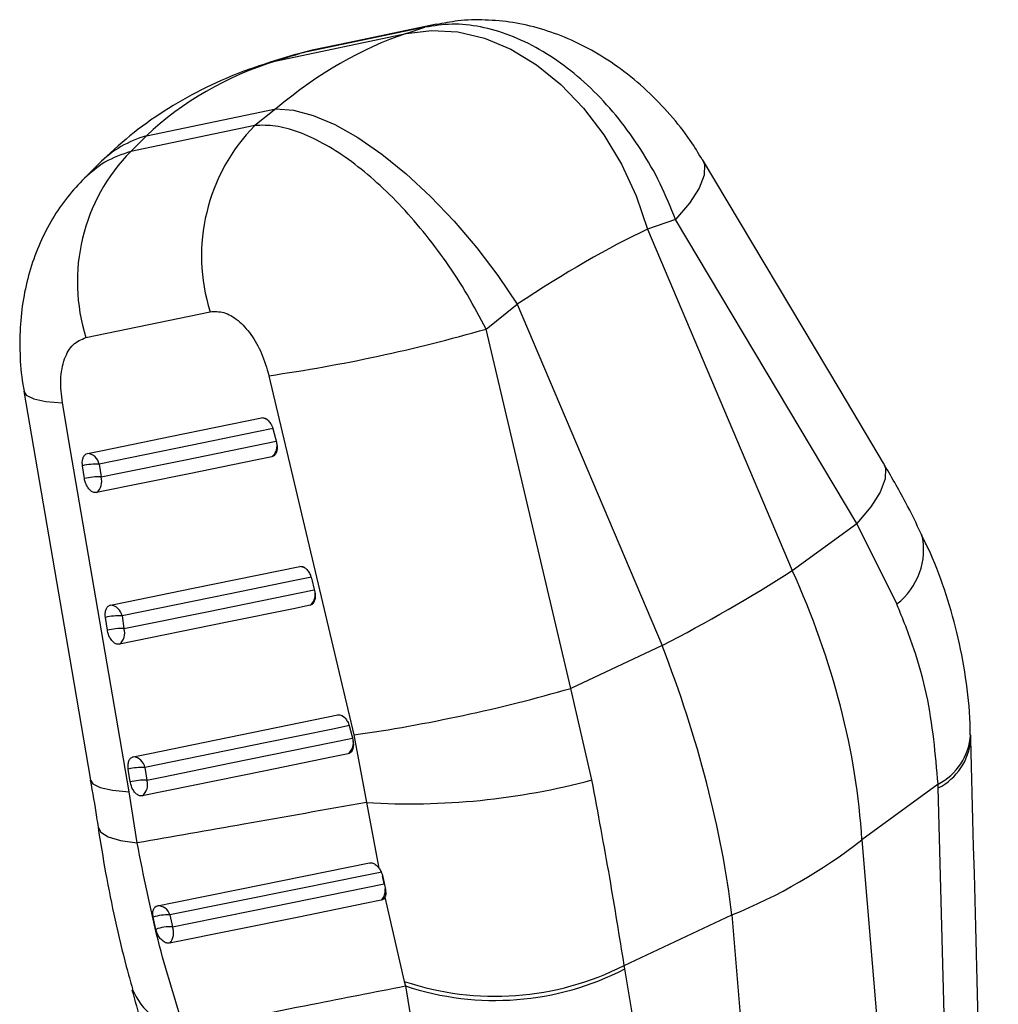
# Model space of a CAD drawing. Extents: x 15 to 185, y 7 to 146.
# Tile 39 of 39: x 159 to 180, y 118 to 139. Entities that reach past the tile are written whole.
import ezdxf

# ---------------------------------------------------------------- set-up
doc = ezdxf.new("R2010")
doc.units = 0
doc.header["$LTSCALE"] = 0.5
doc.layers.get('0').update_dxf_attribs({"linetype": 'CONTINUOUS'})

msp = doc.modelspace()

# ---------------------------------------------------------------- linework, layer by layer
at = {"color": 7, "linetype": 'CONTINUOUS'}
for p, q in [((164.8045, 138.1925), (167.5951, 138.7754)), ((168.0038, 138.9133), (165.33, 138.3549)), ((167.5951, 138.7754), (168.0038, 138.9133)), ((165.33, 138.3549), (164.8045, 138.1925)), ((165.4079, 138.3711), (165.187, 138.3169)), ((165.5759, 138.4197), (165.33, 138.3549)), ((165.1828, 138.3183), (164.6653, 138.1584)), ((162.0003, 136.5737), (164.7909, 137.1566)), ((164.7909, 137.1566), (164.3393, 136.7978)), ((164.3393, 136.7978), (161.6639, 136.2385)), ((161.6639, 136.2385), (162.0003, 136.5737)), ((160.9818, 135.9786), (160.6662, 135.6642)), ((173.4043, 134.7676), (172.7965, 134.5625)), ((177.3084, 128.2223), (173.4043, 134.7676)), ((172.7965, 134.5625), (175.9173, 127.2054)), ((169.3208, 132.4102), (169.9923, 132.9437)), ((169.9923, 132.9437), (173.1131, 125.5866)), ((160.6989, 132.2249), (163.3746, 132.7831)), ((171.1484, 124.6662), (169.3208, 132.4102)), ((164.641, 131.4046), (166.469, 123.6611)), ((164.7345, 130.2408), (164.8037, 129.971)), ((160.667, 129.187), (160.6254, 129.4625)), ((160.9834, 129.4977), (161.0249, 129.2222)), ((175.9173, 127.2054), (177.3084, 128.2223)), ((178.1701, 126.485), (177.3084, 128.2223)), ((165.5559, 127.0399), (165.6251, 126.7701)), ((161.1602, 125.9188), (161.1186, 126.1943)), ((161.4766, 126.2296), (161.5182, 125.9541)), ((173.1131, 125.5866), (171.1484, 124.6662)), ((171.6013, 122.6929), (171.1484, 124.6662)), ((166.3772, 123.839), (166.4465, 123.5691)), ((166.469, 123.6611), (166.7443, 122.2067)), ((161.6534, 122.6507), (161.6118, 122.9262)), ((161.9698, 122.9615), (162.0114, 122.686)), ((161.8034, 121.3351), (161.627, 122.4368)), ((179.0604, 122.6002), (177.4174, 121.3991)), ((179.0627, 122.519), (179.0604, 122.6002)), ((179.6607, 100.1296), (179.0627, 122.519)), ((166.7443, 122.2067), (167.0085, 120.7939)), ((177.4174, 121.3991), (179.2147, 99.6561)), ((167.0954, 120.6015), (167.1507, 120.3348)), ((167.1399, 120.1634), (167.5564, 118.3524)), ((162.204, 119.4727), (162.147, 119.7324)), ((162.5053, 119.782), (162.5619, 119.5265)), ((172.2963, 118.6953), (174.6167, 119.7823)), ((174.6167, 119.7823), (176.414, 98.0393)), ((172.3086, 118.6199), (172.2963, 118.6953)), ((175.7564, 97.8757), (172.3086, 118.6199)), ((167.5564, 118.3524), (167.5809, 118.2532)), ((167.5809, 118.2532), (167.8676, 116.5044))]:
    msp.add_line(p, q, dxfattribs=at)
at = {"color": 8, "linetype": 'CONTINUOUS'}
for p, q in [((168.2496, 138.9781), (168.0038, 138.9133)), ((165.33, 138.3549), (165.1903, 138.3028)), ((164.6656, 138.1585), (164.8045, 138.1925)), ((167.1241, 120.4511), (167.0888, 120.6262))]:
    msp.add_line(p, q, dxfattribs=at)
at = {"color": 7, "linetype": 'CONTINUOUS', "flags": 128}
for points in [[(168.25, 138.9782), (166.3783, 138.5873), (165.5762, 138.4198)], [(167.5951, 138.7754), (168.1445, 138.8467), (168.7118, 138.8134), (169.2855, 138.6762), (169.854, 138.4377), (170.4058, 138.1028), (170.93, 137.6783), (171.4159, 137.1726), (171.8537, 136.5961), (172.2346, 135.9601), (172.551, 135.2777), (172.7965, 134.5625)], [(164.7909, 137.1566), (165.1699, 137.1295), (165.5965, 137.015), (166.0621, 136.8153), (166.5573, 136.5346), (167.0721, 136.1783), (167.5963, 135.7538), (168.1192, 135.2695), (168.6303, 134.7352), (169.1193, 134.1617), (169.5764, 133.5605), (169.9923, 132.9437)], [(177.8862, 129.5204), (176.9468, 131.0953), (173.9825, 136.0655)], [(159.3637, 131.0679), (160.3949, 125.0439), (160.7986, 122.6868)], [(161.627, 122.4368), (160.36, 129.8337), (160.1914, 130.818)], [(160.7326, 129.7286), (161.0892, 129.8015), (162.5154, 130.0929), (164.4842, 130.4952)], [(164.735, 130.2644), (164.3785, 130.1915), (162.9523, 129.9001), (160.9834, 129.4977)], [(164.7063, 129.6571), (164.3497, 129.5843), (162.9234, 129.2929), (160.9269, 128.8849)], [(161.2258, 126.4605), (161.5824, 126.5333), (163.0088, 126.8249), (165.3056, 127.2942)], [(165.5564, 127.0634), (165.1998, 126.9905), (163.7734, 126.699), (161.4766, 126.2296)], [(165.5277, 126.4562), (165.171, 126.3833), (163.7446, 126.0918), (161.4201, 125.6168)], [(161.7191, 123.1923), (162.0757, 123.2652), (163.5022, 123.5568), (166.1269, 124.0933)], [(166.3777, 123.8625), (166.0211, 123.7896), (164.5946, 123.498), (161.9698, 122.9615)], [(166.349, 123.2553), (165.9923, 123.1824), (164.5658, 122.8908), (161.9134, 122.3486)], [(162.2386, 119.979), (162.5891, 120.0502), (164.0133, 120.3397), (166.8067, 120.9076)], [(167.0722, 120.7082), (166.7162, 120.636), (165.2922, 120.3471), (162.5053, 119.782)], [(162.5619, 119.5265), (162.9177, 119.5986), (164.3411, 119.887), (167.1241, 120.4511)], [(167.0625, 120.0988), (166.7092, 120.0271), (165.2864, 119.7382), (162.5026, 119.1733)]]:
    msp.add_lwpolyline(points, dxfattribs=at)
at = {"color": 8, "linetype": 'CONTINUOUS', "flags": 128}
for points in [[(173.9825, 136.0652), (174.0245, 135.9569), (174.0174, 135.7247), (173.909, 135.4431), (173.7025, 135.1207), (173.4043, 134.7676)], [(159.3637, 131.0674), (159.4137, 130.9877), (159.5727, 130.9073), (159.8344, 130.8502), (160.1914, 130.818)], [(161.0249, 129.2222), (161.3815, 129.2951), (162.8078, 129.5865), (164.798, 129.9932)], [(177.8863, 129.5202), (177.9284, 129.4118), (177.9213, 129.1795), (177.8129, 128.8978), (177.6065, 128.5755), (177.3084, 128.2223)], [(161.5182, 125.9541), (161.8748, 126.027), (163.3012, 126.3185), (165.6194, 126.7923)], [(162.0114, 122.686), (162.3681, 122.7589), (163.7946, 123.0505), (166.4408, 123.5914)], [(160.7986, 122.6869), (160.8488, 122.6065), (161.0079, 122.5261), (161.2699, 122.4689), (161.627, 122.4368)], [(160.9611, 121.6726), (161.0165, 121.5673), (161.1793, 121.4673), (161.4442, 121.3892), (161.8034, 121.3351)]]:
    msp.add_lwpolyline(points, dxfattribs=at)
at = {"color": 7, "linetype": 'CONTINUOUS'}
for centre, radius, start, end in [((167.1949, 133.9884), 4.0059, 135.46707, 197.50921), ((164.5193, 133.4291), 4.0057, 135.46602, 197.49534), ((159.699, 165.7959), 34.7446, 278.17738, 286.07698), ((160.7004, 129.442), 0.2885, 11.14938, 83.57815), ((160.9261, 128.2451), 1.254, 87.38121, 103.87404), ((160.9676, 127.9699), 1.2537, 87.3789, 103.87569), ((160.7282, 129.1256), 0.3121, 309.53742, 18.04235), ((156.4729, 157.6495), 36.1238, 297.42865, 302.56597), ((161.1936, 126.1738), 0.2885, 11.15035, 83.57782), ((161.4193, 124.9772), 1.2538, 87.38144, 103.87787), ((161.4609, 124.7017), 1.2537, 87.38158, 103.87817), ((161.2214, 125.8574), 0.3121, 309.54405, 18.04525), ((161.5243, 158.0777), 34.77, 278.17599, 286.069), ((161.6868, 122.9057), 0.2885, 11.15115, 83.57927), ((161.9126, 121.7088), 1.254, 87.3845, 103.87777), ((161.9542, 121.4333), 1.254, 87.384, 103.87786), ((161.7147, 122.5893), 0.3121, 309.54744, 18.04726), ((167.6822, 137.3394), 15.1618, 266.45331, 284.98005), ((170.0921, 130.8541), 11.9606, 292.22781, 307.76681), ((162.2444, 119.7077), 0.2714, 15.90735, 91.21781), ((162.4393, 118.9411), 0.8436, 85.50772, 110.27316), ((162.5011, 118.713), 0.8158, 85.72999, 111.36151), ((162.2575, 119.396), 0.3312, 317.74555, 23.20718), ((169.5174, 124.1753), 6.1443, 251.38777, 296.88923), ((169.5088, 124.0572), 6.1158, 251.62495, 297.24493)]:
    msp.add_arc(centre, radius, start, end, dxfattribs=at)
at = {"color": 8, "linetype": 'CONTINUOUS'}
for centre, radius, start, end in [((162.6545, 134.2846), 2.3807, 105.94965, 134.63908), ((164.471, 130.2509), 0.2446, 40.85733, 86.9031), ((164.5171, 129.8911), 0.3009, 308.96062, 5.7394), ((177.2658, 127.6589), 1.4818, 307.60597, 12.69361), ((165.2928, 127.0516), 0.243, 42.74819, 86.97398), ((165.3384, 126.6902), 0.3009, 308.9637, 5.77856), ((166.1142, 123.8508), 0.2428, 42.90812, 86.98169), ((166.1597, 123.4892), 0.3009, 308.96654, 5.80431), ((178.4543, 123.7614), 1.3099, 297.56124, 355.78501), ((178.4748, 123.6701), 1.2926, 297.05226, 355.48327), ((166.8416, 120.3128), 0.3075, 315.91506, 5.96683), ((162.9973, 118.7032), 1.3969, 201.55078, 262.85134)]:
    msp.add_arc(centre, radius, start, end, dxfattribs=at)
at = {"color": 7, "linetype": 'CONTINUOUS'}
for centre, major_axis, ratio, start_param, end_param in [((167.0833, 127.0437), (3.7299, 11.8125), 0.6110416, 0.4139322, 0.7629981), ((170.767, 127.8132), (9.0725, -8.4528), 0.736991, 2.7450666, 3.0941325), ((167.0833, 127.0437), (8.9834, 7.9683), 0.2399812, 0.6897181, 1.038784), ((166.3929, 125.0179), (-7.9236, 11.3208), 0.6798653, 3.975439, 4.4436265), ((166.3929, 125.0179), (-6.037, 12.4292), 0.462628, 4.0678231, 4.5360106)]:
    msp.add_ellipse(centre, major_axis=major_axis, ratio=ratio, start_param=start_param, end_param=end_param, dxfattribs=at)
for points, knots in [([(173.9748, 136.0625), (173.8923, 136.2002), (173.6889, 136.54), (173.2894, 137.0399), (172.7883, 137.5615), (172.2431, 138.0125), (171.6723, 138.3857), (171.0942, 138.6757), (170.5031, 138.8889), (169.903, 139.0254), (169.3047, 139.0808), (168.7503, 139.0686), (168.4039, 139.0015), (168.2511, 138.9719)], [0, 0, 0, 0, 0.0701008, 0.1728554, 0.2762879, 0.383005, 0.4795865, 0.5742247, 0.6667807, 0.7565543, 0.8449957, 0.9316435, 1, 1, 1, 1]), ([(173.4043, 134.7676), (173.2986, 135.0281), (173.0871, 135.549), (172.6679, 136.2807), (172.1869, 136.9508), (171.6526, 137.5434), (171.0752, 138.047), (170.4652, 138.4562), (169.8341, 138.7568), (169.2002, 138.939), (168.5802, 139.0038), (168.196, 138.9434), (168.0038, 138.9133)], [0, 0, 0, 0, 0.1014342, 0.2028652, 0.3022121, 0.4015562, 0.5000796, 0.5986014, 0.6992984, 0.7999953, 0.8999969, 1, 1, 1, 1]), ([(164.6653, 138.1584), (164.4571, 138.0895), (163.9503, 137.9219), (163.1811, 137.5779), (162.3791, 137.1193), (161.6369, 136.5918), (161.1994, 136.1823), (160.9818, 135.9786)], [0, 0, 0, 0, 0.1511258, 0.3678621, 0.5819572, 0.7920124, 1, 1, 1, 1]), ([(169.3208, 132.4102), (169.1908, 132.6567), (168.9308, 133.1497), (168.47, 133.8574), (167.9719, 134.5176), (167.4461, 135.1151), (166.9026, 135.6382), (166.3507, 136.0809), (165.8017, 136.429), (165.2721, 136.6713), (164.7746, 136.8069), (164.4844, 136.8008), (164.3393, 136.7978)], [0, 0, 0, 0, 0.1014342, 0.2028652, 0.3022121, 0.4015562, 0.5000796, 0.5986014, 0.6992984, 0.7999953, 0.8999969, 1, 1, 1, 1]), ([(160.6668, 135.6614), (160.5406, 135.5276), (160.2842, 135.2556), (159.9668, 134.7836), (159.6978, 134.2663), (159.4928, 133.7119), (159.3518, 133.1265), (159.2739, 132.5132), (159.2701, 131.872), (159.3035, 131.3847), (159.3593, 131.1184), (159.3699, 131.0679)], [0, 0, 0, 0, 0.1111044, 0.225735, 0.3434083, 0.4642817, 0.5831139, 0.7081182, 0.8375208, 0.9692079, 1, 1, 1, 1]), ([(163.3746, 132.7831), (163.4721, 132.7879), (163.6672, 132.7976), (163.9796, 132.614), (164.2621, 132.3047), (164.5003, 131.8882), (164.5934, 131.5681), (164.641, 131.4046)], [0, 0, 0, 0, 0.1973257, 0.3948323, 0.5898812, 0.7904984, 1, 1, 1, 1]), ([(160.1914, 130.818), (160.172, 130.9897), (160.1332, 131.3335), (160.2209, 131.7749), (160.4084, 132.1078), (160.6005, 132.1852), (160.6989, 132.2249)], [0, 0, 0, 0, 0.2534145, 0.5073719, 0.747645, 1, 1, 1, 1]), ([(164.5101, 130.4937), (164.5207, 130.4939), (164.5516, 130.4945), (164.6065, 130.4613), (164.6653, 130.3992), (164.71, 130.3211), (164.7271, 130.2651), (164.7345, 130.2408)], [0, 0, 0, 0, 0.1224475, 0.3554082, 0.5883681, 0.8213229, 1, 1, 1, 1]), ([(164.8037, 129.971), (164.8092, 129.9443), (164.8213, 129.8853), (164.8173, 129.798), (164.7931, 129.7224), (164.7538, 129.6734), (164.7207, 129.6621), (164.7063, 129.6571)], [0, 0, 0, 0, 0.1802097, 0.3975226, 0.6148375, 0.8321528, 1, 1, 1, 1]), ([(160.6254, 129.4625), (160.6248, 129.4663), (160.6197, 129.502), (160.6189, 129.569), (160.639, 129.6488), (160.6775, 129.7077), (160.7143, 129.7217), (160.7326, 129.7286)], [0, 0, 0, 0, 0.029089, 0.2726854, 0.5162959, 0.7598978, 1, 1, 1, 1]), ([(178.7022, 127.9829), (178.5905, 128.2158), (178.3427, 128.7325), (178.0446, 129.2401), (177.8808, 129.5189)], [0, 0, 0, 0, 0.450748, 1, 1, 1, 1]), ([(160.9269, 128.8849), (160.9074, 128.884), (160.8676, 128.8822), (160.8036, 128.9191), (160.7446, 128.9824), (160.6976, 129.0672), (160.6749, 129.1394), (160.6683, 129.1792), (160.667, 129.187)], [0, 0, 0, 0, 0.1855089, 0.3774793, 0.56945, 0.7614213, 0.9533899, 1, 1, 1, 1]), ([(179.7508, 123.6644), (179.7509, 123.7464), (179.7514, 124.1581), (179.6627, 124.8975), (179.4832, 125.8641), (179.2048, 126.796), (178.9435, 127.5003), (178.7484, 127.8823), (178.6994, 127.978)], [0, 0, 0, 0, 0.0555015, 0.27858107, 0.49950417, 0.71437034, 0.92840272, 1, 1, 1, 1]), ([(165.3316, 127.2924), (165.3433, 127.2925), (165.3753, 127.2929), (165.4312, 127.2578), (165.4895, 127.1943), (165.5326, 127.1169), (165.5491, 127.0626), (165.5559, 127.0399)], [0, 0, 0, 0, 0.1342758, 0.3673184, 0.6003605, 0.8334067, 1, 1, 1, 1]), ([(165.6251, 126.7701), (165.6306, 126.7434), (165.6427, 126.6844), (165.6387, 126.5971), (165.6145, 126.5215), (165.5752, 126.4725), (165.5421, 126.4612), (165.5277, 126.4562)], [0, 0, 0, 0, 0.18018988, 0.39750995, 0.61481855, 0.8321378, 1, 1, 1, 1]), ([(179.0604, 122.6002), (179.0031, 123.2451), (178.9163, 124.2229), (178.5569, 125.5224), (178.299, 126.1641), (178.1701, 126.485)], [0, 0, 0, 0, 0.4920238, 0.7460145, 1, 1, 1, 1]), ([(161.1186, 126.1943), (161.1161, 126.2178), (161.1104, 126.2732), (161.1221, 126.3525), (161.1541, 126.4193), (161.1928, 126.4515), (161.2188, 126.4586), (161.2258, 126.4605)], [0, 0, 0, 0, 0.1792067, 0.4226644, 0.6661217, 0.909589, 1, 1, 1, 1]), ([(161.4201, 125.6168), (161.4006, 125.6159), (161.3608, 125.6141), (161.2967, 125.6511), (161.2377, 125.7144), (161.1907, 125.7992), (161.1681, 125.8713), (161.1615, 125.9111), (161.1602, 125.9188)], [0, 0, 0, 0, 0.18581773, 0.3777882, 0.56975931, 0.76173071, 0.95370083, 1, 1, 1, 1]), ([(166.1269, 124.0933), (166.1272, 124.0934), (166.1468, 124.0972), (166.189, 124.094), (166.2533, 124.057), (166.3117, 123.992), (166.3543, 123.9151), (166.3705, 123.8612), (166.3772, 123.839)], [0, 0, 0, 0, 0.0030774, 0.2151688, 0.4272615, 0.6393527, 0.851444, 1, 1, 1, 1]), ([(166.4465, 123.5691), (166.4519, 123.5424), (166.464, 123.4835), (166.46, 123.3961), (166.4358, 123.3205), (166.3965, 123.2715), (166.3634, 123.2602), (166.349, 123.2553)], [0, 0, 0, 0, 0.1801789, 0.3974906, 0.6148138, 0.832134, 1, 1, 1, 1]), ([(179.7634, 123.5678), (179.7628, 123.5906), (179.762, 123.6233), (179.7608, 123.6558), (179.7604, 123.6657)], [0, 0, 0, 0, 0.6968941, 1, 1, 1, 1]), ([(180.3563, 101.3744), (180.3229, 102.6105), (180.1232, 110.0068), (179.9271, 117.4056), (179.7638, 123.5679)], [0, 0, 0, 0, 0.167121, 1, 1, 1, 1]), ([(161.6118, 122.9262), (161.6094, 122.9497), (161.6036, 123.0051), (161.6154, 123.0844), (161.6474, 123.1512), (161.6861, 123.1834), (161.7121, 123.1904), (161.7191, 123.1923)], [0, 0, 0, 0, 0.179463, 0.4229254, 0.6663963, 0.9098639, 1, 1, 1, 1]), ([(160.7921, 122.6872), (160.84, 122.4209), (160.9012, 122.0803), (160.9501, 121.7412), (160.9608, 121.6671)], [0, 0, 0, 0, 0.7816369, 1, 1, 1, 1]), ([(161.9134, 122.3486), (161.8938, 122.3477), (161.8541, 122.3459), (161.7899, 122.3829), (161.731, 122.4462), (161.684, 122.5311), (161.6613, 122.6032), (161.6547, 122.6429), (161.6534, 122.6507)], [0, 0, 0, 0, 0.1858248, 0.3777933, 0.5697621, 0.7617304, 0.9536973, 1, 1, 1, 1]), ([(172.2963, 118.6953), (172.197, 119.316), (172.0464, 120.257), (171.7991, 121.6212), (171.6672, 122.3357), (171.6013, 122.6929)], [0, 0, 0, 0, 0.4920238, 0.7460145, 1, 1, 1, 1]), ([(166.7443, 122.2067), (165.8627, 122.0506), (164.216, 121.7591), (162.5688, 121.4696), (161.8034, 121.3351)], [0, 0, 0, 0, 0.53537921, 1, 1, 1, 1]), ([(160.9602, 121.6718), (161.0121, 121.3424), (161.119, 120.664), (161.3254, 119.6626), (161.5204, 118.8285), (161.6567, 118.3496), (161.7019, 118.1909)], [0, 0, 0, 0, 0.2723263, 0.56090807, 0.85455836, 1, 1, 1, 1]), ([(162.8235, 117.3172), (162.6228, 117.9496), (162.2168, 119.2289), (161.9423, 120.6278), (161.8034, 121.3351)], [0, 0, 0, 0, 0.49438565, 1, 1, 1, 1]), ([(166.8067, 120.9076), (166.826, 120.9086), (166.8657, 120.9106), (166.9325, 120.8755), (166.9806, 120.8303), (167.0041, 120.7997), (167.0085, 120.7939)], [0, 0, 0, 0, 0.2976338, 0.6126166, 0.9272894, 1, 1, 1, 1]), ([(167.0085, 120.7939), (167.0262, 120.7669), (167.0617, 120.713), (167.0861, 120.6437), (167.0941, 120.6072), (167.0954, 120.6015)], [0, 0, 0, 0, 0.4572716, 0.9144478, 1, 1, 1, 1]), ([(167.1507, 120.3348), (167.1548, 120.3065), (167.1632, 120.2481), (167.1527, 120.1928), (167.1418, 120.1678), (167.1399, 120.1634)], [0, 0, 0, 0, 0.434969, 0.9007449, 1, 1, 1, 1]), ([(167.1399, 120.1634), (167.1314, 120.1488), (167.1123, 120.1163), (167.0802, 120.105), (167.0625, 120.0988)], [0, 0, 0, 0, 0.45048498, 1, 1, 1, 1]), ([(162.147, 119.7324), (162.1426, 119.7619), (162.1338, 119.822), (162.1487, 119.8994), (162.1834, 119.9559), (162.2187, 119.9749), (162.2383, 119.9789), (162.2386, 119.979)], [0, 0, 0, 0, 0.2420138, 0.4928333, 0.7442064, 0.9961967, 1, 1, 1, 1]), ([(162.5026, 119.1733), (162.4852, 119.1722), (162.4473, 119.1696), (162.3806, 119.1999), (162.3129, 119.2574), (162.255, 119.3366), (162.2197, 119.4124), (162.2078, 119.4579), (162.204, 119.4727)], [0, 0, 0, 0, 0.1604679, 0.3483251, 0.5360161, 0.7232788, 0.9100917, 1, 1, 1, 1]), ([(162.8235, 117.3172), (163.7424, 117.4985), (165.3275, 117.8113), (166.914, 118.1224), (167.5809, 118.2532)], [0, 0, 0, 0, 0.5797189, 1, 1, 1, 1]), ([(161.6883, 118.1727), (161.7536, 117.9412), (161.9412, 117.2766), (162.1339, 116.4627), (162.2428, 115.8919), (162.2728, 115.7349)], [0, 0, 0, 0, 0.2791962, 0.8017057, 1, 1, 1, 1])]:
    msp.add_open_spline(points, degree=3, knots=knots, dxfattribs=at)
at = {"color": 8, "linetype": 'CONTINUOUS'}
msp.add_open_spline([(161.6639, 136.2385), (161.471, 136.1718), (161.0967, 136.0424), (160.8082, 135.7848), (160.6685, 135.66)], degree=3, knots=[0, 0, 0, 0, 0.51548408, 1, 1, 1, 1], dxfattribs=at)

doc.saveas('drawing.dxf')
